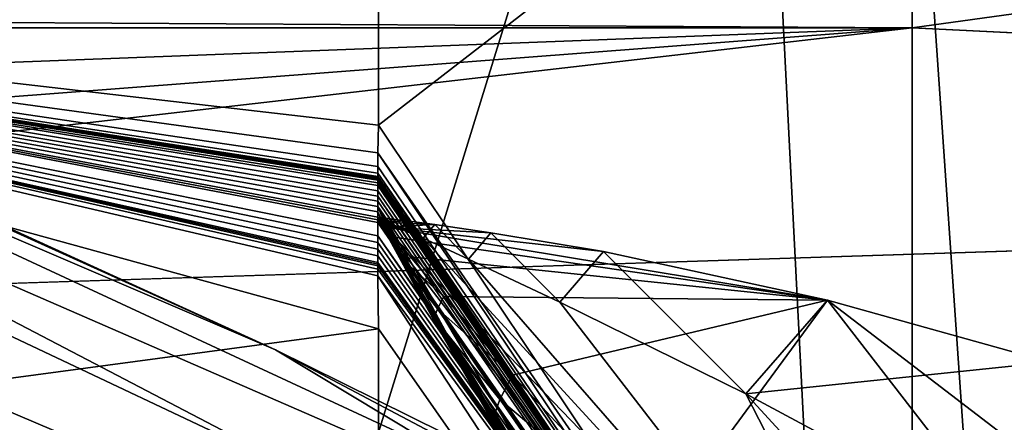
# Model space of a CAD drawing. Header units: metres. Extents: x -904 to 0, y -908 to 0.
# Tile 122 of 135: x -250.99 to -243.28, y -60.75 to -57.6. Entities that reach past the tile are written whole.
import ezdxf

# ---------------------------------------------------------------- set-up
doc = ezdxf.new("R2010")
doc.units = ezdxf.units.M

msp = doc.modelspace()

# ---------------------------------------------------------------- linework, layer by layer
at = {"layer": 'None'}
for points in [[(-309.403992, -35.91481, 661.833374), (-273.966705, -181.177963, 658.029663), (-240.875107, -152.150711, 658.789795)], [(-279.686188, -47.13221, 661.539673), (-309.403992, -35.91481, 661.833374), (-240.875107, -152.150711, 658.789795)], [(-240.875107, -152.150711, 658.789795), (-242.678009, -75.317757, 660.801697), (-279.686188, -47.13221, 661.539673)], [(-242.678009, -75.317757, 660.801697), (-251.280319, -61.069084, 661.174744), (-279.686188, -47.13221, 661.539673)], [(-258.0224, -56.306564, 706.032776), (-248.986176, -60.178795, 750.940918), (-270.733765, -50.244064, 750.846558)], [(-270.733765, -50.244064, 750.846558), (-248.986176, -60.178795, 750.940918), (-265.133575, -52.875401, 795.994263)], [(-266.150391, -51.564274, 234.471405), (-245.317902, -51.56432, 228.596802), (-263.57016, -110.645126, 244.626434)], [(-245.317902, -51.56432, 228.596802), (-242.650131, -103.940552, 237.516327), (-263.57016, -110.645126, 244.626434)], [(-248.179916, -58.419704, 2018.239624), (-248.175079, -51.564159, 2019.448486), (-258.175079, -57.264988, 2018.443237)], [(-239.308899, -51.564125, 2023.590088), (-248.179916, -58.419704, 2018.239624), (-243.977341, -64.704613, 2019.13501)], [(-239.308899, -51.564125, 2023.590088), (-248.175079, -51.564159, 2019.448486), (-248.179916, -58.419704, 2018.239624)], [(-245.317902, -51.56432, 228.596802), (-239.314407, -51.557915, 226.902679), (-242.650131, -103.940552, 237.516327)], [(-239.308945, -68.97316, 2020.520264), (-239.308899, -51.564125, 2023.590088), (-243.977341, -64.704613, 2019.13501)], [(-248.986176, -60.178795, 750.940918), (-242.390198, -63.443642, 796.162354), (-265.133575, -52.875401, 795.994263)], [(-265.133575, -52.875401, 795.994263), (-242.390198, -63.443642, 796.162354), (-261.811066, -54.986488, 841.331909)], [(-261.811066, -54.986488, 841.331909), (-238.295258, -66.105843, 841.579407), (-260.638489, -56.582916, 886.756042)], [(-242.390198, -63.443642, 796.162354), (-238.295258, -66.105843, 841.579407), (-261.811066, -54.986488, 841.331909)], [(-251.154343, -61.122116, 661.569153), (-238.33371, -66.588646, 706.081116), (-258.0224, -56.306564, 706.032776)], [(-258.0224, -56.306564, 706.032776), (-238.33371, -66.588646, 706.081116), (-248.986176, -60.178795, 750.940918)], [(-261.458008, -57.706783, 932.164246), (-260.638489, -56.582916, 886.756042), (-236.636642, -68.198532, 887.077698)], [(-260.638489, -56.582916, 886.756042), (-238.295258, -66.105843, 841.579407), (-236.636642, -68.198532, 887.077698)], [(-258.175049, -61.357101, 1992.431152), (-248.179474, -60.015133, 2008.448486), (-258.175079, -57.264988, 2018.443237)], [(-248.179474, -60.015133, 2008.448486), (-248.183884, -59.600105, 2011.009644), (-258.175079, -57.264988, 2018.443237)], [(-258.175079, -57.264988, 2018.443237), (-248.183884, -59.600105, 2011.009644), (-248.183899, -59.547951, 2011.329834)], [(-248.183899, -59.547951, 2011.329834), (-248.183899, -59.521862, 2011.489868), (-258.175079, -57.264988, 2018.443237)], [(-248.183899, -59.521862, 2011.489868), (-248.183899, -59.508816, 2011.569946), (-258.175079, -57.264988, 2018.443237)], [(-258.175079, -57.264988, 2018.443237), (-248.183899, -59.508816, 2011.569946), (-248.183899, -59.495766, 2011.649902)], [(-248.183899, -59.495766, 2011.649902), (-248.183914, -59.443569, 2011.970093), (-258.175079, -57.264988, 2018.443237)], [(-248.183914, -59.443569, 2011.970093), (-248.183929, -59.391491, 2012.290161), (-258.175079, -57.264988, 2018.443237)], [(-258.175079, -57.264988, 2018.443237), (-248.183929, -59.391491, 2012.290161), (-248.18396, -59.339428, 2012.610229)], [(-248.18396, -59.339428, 2012.610229), (-248.183914, -59.286884, 2012.93042), (-258.175079, -57.264988, 2018.443237)], [(-248.183914, -59.286884, 2012.93042), (-248.184067, -59.183411, 2013.570435), (-258.175079, -57.264988, 2018.443237)], [(-258.175079, -57.264988, 2018.443237), (-248.184067, -59.183411, 2013.570435), (-248.184052, -59.162407, 2013.698242)], [(-248.184052, -59.162407, 2013.698242), (-248.184128, -59.142071, 2013.822754), (-258.175079, -57.264988, 2018.443237)], [(-248.184128, -59.142071, 2013.822754), (-248.183868, -59.099964, 2014.076782), (-258.175079, -57.264988, 2018.443237)], [(-258.175079, -57.264988, 2018.443237), (-248.183868, -59.099964, 2014.076782), (-248.184006, -59.058659, 2014.33252)], [(-248.184006, -59.058659, 2014.33252), (-248.184021, -59.017063, 2014.587646), (-258.175079, -57.264988, 2018.443237)], [(-248.184021, -59.017063, 2014.587646), (-248.184021, -58.975471, 2014.842896), (-258.175079, -57.264988, 2018.443237)], [(-258.175079, -57.264988, 2018.443237), (-248.184021, -58.975471, 2014.842896), (-248.184036, -58.933887, 2015.098145)], [(-248.184036, -58.933887, 2015.098145), (-248.184052, -58.8923, 2015.353271), (-258.175079, -57.264988, 2018.443237)], [(-248.184052, -58.8923, 2015.353271), (-248.184052, -58.87151, 2015.480957), (-258.175079, -57.264988, 2018.443237)], [(-258.175079, -57.264988, 2018.443237), (-248.184052, -58.87151, 2015.480957), (-248.184052, -58.850716, 2015.608521)], [(-248.184052, -58.850716, 2015.608521), (-248.184052, -58.848934, 2015.619507), (-258.175079, -57.264988, 2018.443237)], [(-248.184052, -58.848934, 2015.619507), (-248.184052, -58.84726, 2015.629761), (-258.175079, -57.264988, 2018.443237)], [(-258.175079, -57.264988, 2018.443237), (-248.184052, -58.84726, 2015.629761), (-248.184067, -58.843918, 2015.650269)], [(-248.184067, -58.843918, 2015.650269), (-248.184067, -58.837231, 2015.691284), (-258.175079, -57.264988, 2018.443237)], [(-248.184067, -58.837231, 2015.691284), (-248.184067, -58.833885, 2015.711792), (-258.175079, -57.264988, 2018.443237)], [(-258.175079, -57.264988, 2018.443237), (-248.184067, -58.833885, 2015.711792), (-248.184067, -58.832214, 2015.722046)], [(-248.184067, -58.832214, 2015.722046), (-248.184067, -58.831795, 2015.724609), (-258.175079, -57.264988, 2018.443237)], [(-248.184067, -58.831795, 2015.724609), (-248.184067, -58.831379, 2015.727173), (-258.175079, -57.264988, 2018.443237)], [(-258.175079, -57.264988, 2018.443237), (-248.184067, -58.831379, 2015.727173), (-248.184067, -58.83054, 2015.7323)], [(-248.184067, -58.83054, 2015.7323), (-248.184067, -58.827198, 2015.752808), (-258.175079, -57.264988, 2018.443237)], [(-248.184067, -58.827198, 2015.752808), (-248.184067, -58.823853, 2015.773315), (-258.175079, -57.264988, 2018.443237)], [(-258.175079, -57.264988, 2018.443237), (-248.184067, -58.823853, 2015.773315), (-248.184067, -58.797104, 2015.9375)], [(-248.184067, -58.797104, 2015.9375), (-248.184082, -58.743599, 2016.265869), (-258.175079, -57.264988, 2018.443237)], [(-248.184082, -58.743599, 2016.265869), (-248.184113, -58.636597, 2016.922607), (-258.175079, -57.264988, 2018.443237)], [(-258.175079, -57.264988, 2018.443237), (-248.184113, -58.636597, 2016.922607), (-248.179916, -58.419704, 2018.239624)], [(-261.458008, -57.706783, 932.164246), (-236.880447, -69.975159, 932.550049), (-265.13623, -58.537857, 977.415955)], [(-236.880447, -69.975159, 932.550049), (-261.458008, -57.706783, 932.164246), (-236.636642, -68.198532, 887.077698)], [(-243.977341, -64.704613, 2019.13501), (-248.179916, -58.419704, 2018.239624), (-248.184113, -58.636597, 2016.922607)], [(-265.13623, -58.537857, 977.415955), (-240.725616, -70.70665, 977.855347), (-270.957214, -60.12051, 1022.408875)], [(-265.13623, -58.537857, 977.415955), (-236.880447, -69.975159, 932.550049), (-240.725616, -70.70665, 977.855347)], [(-243.977341, -64.704613, 2019.13501), (-248.184113, -58.636597, 2016.922607), (-243.971695, -64.91964, 2017.404785)], [(-243.971695, -64.91964, 2017.404785), (-248.184113, -58.636597, 2016.922607), (-248.184082, -58.743599, 2016.265869)], [(-248.184082, -58.743599, 2016.265869), (-248.184067, -58.797104, 2015.9375), (-243.971695, -64.91964, 2017.404785)], [(-248.184067, -58.797104, 2015.9375), (-243.96489, -65.085136, 2016.063354), (-243.971695, -64.91964, 2017.404785)], [(-248.184067, -58.797104, 2015.9375), (-248.184067, -58.823853, 2015.773315), (-243.96489, -65.085136, 2016.063354)], [(-248.184067, -58.823853, 2015.773315), (-248.184067, -58.827198, 2015.752808), (-243.96489, -65.085136, 2016.063354)], [(-243.96489, -65.085136, 2016.063354), (-248.184067, -58.827198, 2015.752808), (-248.184067, -58.83054, 2015.7323)], [(-248.184067, -58.83054, 2015.7323), (-248.184067, -58.831379, 2015.727173), (-243.96489, -65.085136, 2016.063354)], [(-248.184067, -58.831379, 2015.727173), (-248.184067, -58.831795, 2015.724609), (-243.96489, -65.085136, 2016.063354)], [(-243.96489, -65.085136, 2016.063354), (-248.184067, -58.831795, 2015.724609), (-248.184067, -58.832214, 2015.722046)], [(-248.184067, -58.832214, 2015.722046), (-248.184067, -58.833885, 2015.711792), (-243.96489, -65.085136, 2016.063354)], [(-248.184067, -58.833885, 2015.711792), (-248.184067, -58.837231, 2015.691284), (-243.96489, -65.085136, 2016.063354)], [(-243.96489, -65.085136, 2016.063354), (-248.184067, -58.837231, 2015.691284), (-248.184067, -58.843918, 2015.650269)], [(-248.184067, -58.843918, 2015.650269), (-248.184052, -58.84726, 2015.629761), (-243.96489, -65.085136, 2016.063354)], [(-248.184052, -58.84726, 2015.629761), (-248.184052, -58.848934, 2015.619507), (-243.96489, -65.085136, 2016.063354)], [(-243.96489, -65.085136, 2016.063354), (-248.184052, -58.848934, 2015.619507), (-248.184052, -58.850716, 2015.608521)], [(-248.184052, -58.850716, 2015.608521), (-248.184052, -58.87151, 2015.480957), (-243.96489, -65.085136, 2016.063354)], [(-248.184052, -58.87151, 2015.480957), (-248.184052, -58.8923, 2015.353271), (-243.96489, -65.085136, 2016.063354)], [(-243.96489, -65.085136, 2016.063354), (-248.184052, -58.8923, 2015.353271), (-248.184036, -58.933887, 2015.098145)], [(-248.184036, -58.933887, 2015.098145), (-248.184021, -58.975471, 2014.842896), (-243.96489, -65.085136, 2016.063354)], [(-248.184021, -58.975471, 2014.842896), (-243.962006, -65.169365, 2015.389648), (-243.96489, -65.085136, 2016.063354)], [(-248.184021, -58.975471, 2014.842896), (-248.184021, -59.017063, 2014.587646), (-243.962006, -65.169365, 2015.389648)], [(-248.184021, -59.017063, 2014.587646), (-248.184006, -59.058659, 2014.33252), (-243.962006, -65.169365, 2015.389648)], [(-248.183868, -59.099964, 2014.076782), (-248.184128, -59.142071, 2013.822754), (-248.129868, -59.22467, 2013.95874)], [(-243.962006, -65.169365, 2015.389648), (-248.184006, -59.058659, 2014.33252), (-246.259506, -62.303337, 2014.428589)], [(-248.184006, -59.058659, 2014.33252), (-247.271454, -60.742268, 2014.178589), (-246.259506, -62.303337, 2014.428589)], [(-247.271454, -60.742268, 2014.178589), (-248.184006, -59.058659, 2014.33252), (-247.740433, -59.939484, 2014.056763)], [(-248.184006, -59.058659, 2014.33252), (-247.965195, -59.532135, 2014.00061), (-247.740433, -59.939484, 2014.056763)], [(-247.965195, -59.532135, 2014.00061), (-248.184006, -59.058659, 2014.33252), (-248.075363, -59.327312, 2013.9729)], [(-248.184006, -59.058659, 2014.33252), (-248.183868, -59.099964, 2014.076782), (-248.075363, -59.327312, 2013.9729)], [(-248.075363, -59.327312, 2013.9729), (-248.183868, -59.099964, 2014.076782), (-248.102661, -59.276009, 2013.96582)], [(-248.183868, -59.099964, 2014.076782), (-248.129868, -59.22467, 2013.95874), (-248.102661, -59.276009, 2013.96582)], [(-248.183868, -59.099964, 2014.076782), (-248.129868, -59.22467, 2013.95874), (-248.129868, -59.22467, 2013.95874)], [(-248.129868, -59.22467, 2013.95874), (-248.129868, -59.22467, 2013.95874), (-248.183868, -59.099964, 2014.076782)], [(-248.129868, -59.22467, 2013.95874), (-248.129868, -59.22467, 2013.95874), (-248.183868, -59.099964, 2014.076782)], [(-248.183868, -59.099964, 2014.076782), (-248.129868, -59.22467, 2013.95874), (-248.129868, -59.22467, 2013.95874)], [(-248.129868, -59.22467, 2013.95874), (-248.129868, -59.22467, 2013.95874), (-248.183868, -59.099964, 2014.076782)], [(-248.184128, -59.142071, 2013.822754), (-248.076874, -59.344975, 2013.864014), (-248.129868, -59.22467, 2013.95874)], [(-248.124329, -59.14888, 2013.795654), (-248.151428, -59.181507, 2013.835815), (-248.184128, -59.142071, 2013.822754)], [(-248.151428, -59.181507, 2013.835815), (-248.155212, -59.188469, 2013.831299), (-248.184128, -59.142071, 2013.822754)], [(-248.184128, -59.142071, 2013.822754), (-248.155212, -59.188469, 2013.831299), (-248.15715, -59.192818, 2013.827026)], [(-248.103806, -59.29443, 2013.852417), (-248.076874, -59.344975, 2013.864014), (-248.184128, -59.142071, 2013.822754)], [(-248.184128, -59.142071, 2013.822754), (-248.184052, -59.162407, 2013.698242), (-248.124329, -59.14888, 2013.795654)], [(-248.130646, -59.243839, 2013.84082), (-248.103806, -59.29443, 2013.852417), (-248.184128, -59.142071, 2013.822754)], [(-248.15715, -59.192818, 2013.827026), (-248.157364, -59.193199, 2013.829102), (-248.184128, -59.142071, 2013.822754)], [(-248.157364, -59.193199, 2013.829102), (-248.130646, -59.243839, 2013.84082), (-248.184128, -59.142071, 2013.822754)], [(-248.184052, -59.162407, 2013.698242), (-248.184067, -59.183411, 2013.570435), (-243.958527, -65.264938, 2014.639282)], [(-248.184067, -59.183411, 2013.570435), (-243.958832, -65.300468, 2014.339355), (-243.958527, -65.264938, 2014.639282)], [(-248.184067, -59.183411, 2013.570435), (-248.183914, -59.286884, 2012.93042), (-243.958832, -65.300468, 2014.339355)], [(-248.184052, -59.162407, 2013.698242), (-248.137238, -59.167042, 2013.792114), (-248.124329, -59.14888, 2013.795654)], [(-243.958527, -65.264938, 2014.639282), (-243.976318, -65.235435, 2014.887695), (-248.184052, -59.162407, 2013.698242)], [(-243.976318, -65.235435, 2014.887695), (-243.991211, -65.185486, 2015.169189), (-248.184052, -59.162407, 2013.698242)], [(-248.184052, -59.162407, 2013.698242), (-243.991211, -65.185486, 2015.169189), (-243.88147, -64.753784, 2016.220459)], [(-243.515701, -64.00872, 2017.009888), (-247.829453, -59.306103, 2014.023315), (-248.184052, -59.162407, 2013.698242)], [(-247.829453, -59.306103, 2014.023315), (-248.005569, -59.226265, 2013.891724), (-248.184052, -59.162407, 2013.698242)], [(-248.184052, -59.162407, 2013.698242), (-248.005569, -59.226265, 2013.891724), (-248.093399, -59.186718, 2013.825439)], [(-248.137238, -59.167042, 2013.792114), (-248.184052, -59.162407, 2013.698242), (-248.093399, -59.186718, 2013.825439)], [(-248.184052, -59.162407, 2013.698242), (-243.88147, -64.753784, 2016.220459), (-243.515701, -64.00872, 2017.009888)], [(-248.157364, -59.193199, 2013.829102), (-248.15715, -59.192818, 2013.827026), (-248.130569, -59.243317, 2013.841064)], [(-248.130646, -59.243839, 2013.84082), (-248.157364, -59.193199, 2013.829102), (-248.130569, -59.243317, 2013.841064)], [(-248.155212, -59.188469, 2013.831299), (-248.126724, -59.233437, 2013.855347), (-248.15715, -59.192818, 2013.827026)], [(-248.15715, -59.192818, 2013.827026), (-248.126724, -59.233437, 2013.855347), (-248.13028, -59.242146, 2013.843018)], [(-248.130569, -59.243317, 2013.841064), (-248.15715, -59.192818, 2013.827026), (-248.13028, -59.242146, 2013.843018)], [(-248.155212, -59.188469, 2013.831299), (-248.151428, -59.181507, 2013.835815), (-248.119736, -59.220203, 2013.866089)], [(-248.126724, -59.233437, 2013.855347), (-248.155212, -59.188469, 2013.831299), (-248.119736, -59.220203, 2013.866089)], [(-248.06929, -59.15572, 2013.814209), (-248.151428, -59.181507, 2013.835815), (-248.124329, -59.14888, 2013.795654)], [(-248.151428, -59.181507, 2013.835815), (-248.06929, -59.15572, 2013.814209), (-247.959213, -59.169727, 2013.850952)], [(-248.151428, -59.181507, 2013.835815), (-247.959213, -59.169727, 2013.850952), (-247.739044, -59.199043, 2013.924194)], [(-248.119736, -59.220203, 2013.866089), (-248.151428, -59.181507, 2013.835815), (-247.739044, -59.199043, 2013.924194)], [(-248.124329, -59.14888, 2013.795654), (-248.137238, -59.167042, 2013.792114), (-248.093399, -59.186718, 2013.825439)], [(-248.093399, -59.186718, 2013.825439), (-248.06929, -59.15572, 2013.814209), (-248.124329, -59.14888, 2013.795654)], [(-247.739044, -59.199043, 2013.924194), (-247.298721, -59.262875, 2014.06897), (-248.119736, -59.220203, 2013.866089)], [(-248.005569, -59.226265, 2013.891724), (-248.06929, -59.15572, 2013.814209), (-248.093399, -59.186718, 2013.825439)], [(-248.06929, -59.15572, 2013.814209), (-248.005569, -59.226265, 2013.891724), (-247.959213, -59.169727, 2013.850952)], [(-247.959213, -59.169727, 2013.850952), (-248.005569, -59.226265, 2013.891724), (-247.829453, -59.306103, 2014.023315)], [(-247.739044, -59.199043, 2013.924194), (-247.959213, -59.169727, 2013.850952), (-247.829453, -59.306103, 2014.023315)], [(-247.829453, -59.306103, 2014.023315), (-247.475281, -59.468761, 2014.282349), (-247.739044, -59.199043, 2013.924194)], [(-247.475281, -59.468761, 2014.282349), (-247.298721, -59.262875, 2014.06897), (-247.739044, -59.199043, 2013.924194)], [(-248.183914, -59.286884, 2012.93042), (-248.18396, -59.339428, 2012.610229), (-243.956192, -65.387344, 2013.666016)], [(-248.183914, -59.286884, 2012.93042), (-243.956192, -65.387344, 2013.666016), (-243.958832, -65.300468, 2014.339355)], [(-248.130569, -59.243317, 2013.841064), (-248.103729, -59.293331, 2013.854858), (-248.130646, -59.243839, 2013.84082)], [(-248.103729, -59.293331, 2013.854858), (-248.103806, -59.29443, 2013.852417), (-248.130646, -59.243839, 2013.84082)], [(-248.13028, -59.242146, 2013.843018), (-248.103287, -59.291431, 2013.859131), (-248.130569, -59.243317, 2013.841064)], [(-248.103287, -59.291431, 2013.859131), (-248.103729, -59.293331, 2013.854858), (-248.130569, -59.243317, 2013.841064)], [(-248.126724, -59.233437, 2013.855347), (-248.069458, -59.323284, 2013.903442), (-248.13028, -59.242146, 2013.843018)], [(-248.13028, -59.242146, 2013.843018), (-248.069458, -59.323284, 2013.903442), (-248.103287, -59.291431, 2013.859131)], [(-248.129868, -59.22467, 2013.95874), (-248.076874, -59.344975, 2013.864014), (-247.968124, -59.546665, 2013.9104)], [(-248.102661, -59.276009, 2013.96582), (-248.129868, -59.22467, 2013.95874), (-248.102661, -59.276009, 2013.96582)], [(-248.129868, -59.22467, 2013.95874), (-248.129868, -59.22467, 2013.95874), (-248.102661, -59.276009, 2013.96582)], [(-248.102661, -59.276009, 2013.96582), (-248.129868, -59.22467, 2013.95874), (-248.102661, -59.276009, 2013.96582)], [(-248.129868, -59.22467, 2013.95874), (-248.129868, -59.22467, 2013.95874), (-248.102661, -59.276009, 2013.96582)], [(-248.129868, -59.22467, 2013.95874), (-248.075348, -59.327297, 2013.9729), (-248.129868, -59.22467, 2013.95874)], [(-248.075348, -59.327297, 2013.9729), (-248.075363, -59.327297, 2013.9729), (-248.129868, -59.22467, 2013.95874)], [(-248.129868, -59.22467, 2013.95874), (-248.075363, -59.327297, 2013.9729), (-248.102661, -59.276009, 2013.96582)], [(-248.075348, -59.327297, 2013.9729), (-248.129868, -59.22467, 2013.95874), (-247.968124, -59.546665, 2013.9104)], [(-248.129868, -59.22467, 2013.95874), (-248.102661, -59.276009, 2013.96582), (-248.129868, -59.22467, 2013.95874)], [(-248.102661, -59.276009, 2013.96582), (-248.102661, -59.276009, 2013.96582), (-248.129868, -59.22467, 2013.95874)], [(-248.102661, -59.276009, 2013.96582), (-248.129868, -59.22467, 2013.95874), (-248.129868, -59.22467, 2013.95874)], [(-248.119736, -59.220203, 2013.866089), (-248.056091, -59.297577, 2013.92627), (-248.126724, -59.233437, 2013.855347)], [(-248.056091, -59.297577, 2013.92627), (-248.069458, -59.323284, 2013.903442), (-248.126724, -59.233437, 2013.855347)], [(-248.056091, -59.297577, 2013.92627), (-248.119736, -59.220203, 2013.866089), (-244.663727, -59.789856, 2014.891479)], [(-244.663727, -59.789856, 2014.891479), (-248.119736, -59.220203, 2013.866089), (-246.418594, -59.411221, 2014.352051)], [(-248.119736, -59.220203, 2013.866089), (-247.298721, -59.262875, 2014.06897), (-246.418594, -59.411221, 2014.352051)], [(-248.075363, -59.327297, 2013.9729), (-248.075363, -59.327293, 2013.9729), (-248.102661, -59.276009, 2013.96582)], [(-248.102661, -59.276009, 2013.96582), (-248.075363, -59.327293, 2013.9729), (-248.102661, -59.276009, 2013.96582)], [(-248.075363, -59.327293, 2013.9729), (-248.075363, -59.327293, 2013.9729), (-248.102661, -59.276009, 2013.96582)], [(-248.075363, -59.327297, 2013.9729), (-248.102661, -59.276009, 2013.96582), (-248.075363, -59.327297, 2013.9729)], [(-248.102661, -59.276009, 2013.96582), (-248.102661, -59.276009, 2013.96582), (-248.075363, -59.327297, 2013.9729)], [(-248.075363, -59.327297, 2013.9729), (-248.075363, -59.327301, 2013.9729), (-248.102661, -59.276009, 2013.96582)], [(-248.075363, -59.327301, 2013.9729), (-248.075363, -59.327301, 2013.9729), (-248.102661, -59.276009, 2013.96582)], [(-248.102661, -59.276009, 2013.96582), (-248.075363, -59.327301, 2013.9729), (-248.075363, -59.327312, 2013.9729)], [(-248.102661, -59.276009, 2013.96582), (-248.075363, -59.327293, 2013.9729), (-248.075363, -59.327297, 2013.9729)], [(-248.102661, -59.276009, 2013.96582), (-248.075363, -59.327297, 2013.9729), (-248.102661, -59.276009, 2013.96582)], [(-247.298721, -59.262875, 2014.06897), (-247.475281, -59.468761, 2014.282349), (-246.759628, -59.805805, 2014.783691)], [(-246.418594, -59.411221, 2014.352051), (-247.298721, -59.262875, 2014.06897), (-246.759628, -59.805805, 2014.783691)], [(-248.18396, -59.339428, 2012.610229), (-248.183929, -59.391491, 2012.290161), (-243.956192, -65.387344, 2013.666016)], [(-248.103729, -59.293331, 2013.854858), (-248.076767, -59.3433, 2013.868774), (-248.103806, -59.29443, 2013.852417)], [(-248.076767, -59.3433, 2013.868774), (-248.076874, -59.344975, 2013.864014), (-248.103806, -59.29443, 2013.852417)], [(-248.103287, -59.291431, 2013.859131), (-248.076202, -59.340672, 2013.875122), (-248.103729, -59.293331, 2013.854858)], [(-248.076202, -59.340672, 2013.875122), (-248.076767, -59.3433, 2013.868774), (-248.103729, -59.293331, 2013.854858)], [(-248.069458, -59.323284, 2013.903442), (-248.076202, -59.340672, 2013.875122), (-248.103287, -59.291431, 2013.859131)], [(-248.076874, -59.344975, 2013.864014), (-248.076767, -59.3433, 2013.868774), (-247.968124, -59.546665, 2013.9104)], [(-248.076767, -59.3433, 2013.868774), (-248.076202, -59.340672, 2013.875122), (-247.966858, -59.537197, 2013.939087)], [(-247.968124, -59.546665, 2013.9104), (-248.076767, -59.3433, 2013.868774), (-247.966858, -59.537197, 2013.939087)], [(-248.076202, -59.340672, 2013.875122), (-248.069458, -59.323284, 2013.903442), (-247.953781, -59.502644, 2013.998901)], [(-247.966858, -59.537197, 2013.939087), (-248.076202, -59.340672, 2013.875122), (-247.953781, -59.502644, 2013.998901)], [(-248.075363, -59.327293, 2013.9729), (-248.075363, -59.327293, 2013.9729), (-248.020432, -59.429718, 2013.987183)], [(-248.075363, -59.327293, 2013.9729), (-248.075363, -59.327297, 2013.9729), (-248.020432, -59.429718, 2013.987183)], [(-248.075363, -59.327293, 2013.9729), (-248.020432, -59.429718, 2013.987183), (-248.075363, -59.327297, 2013.9729)], [(-248.075363, -59.327301, 2013.9729), (-248.075363, -59.327297, 2013.9729), (-248.020447, -59.429718, 2013.987183)], [(-248.020447, -59.429718, 2013.987183), (-248.075363, -59.327297, 2013.9729), (-248.020447, -59.429718, 2013.987183)], [(-248.075363, -59.327297, 2013.9729), (-248.020447, -59.429718, 2013.987183), (-248.020447, -59.429718, 2013.987183)], [(-248.020432, -59.429718, 2013.987183), (-248.020447, -59.429718, 2013.987183), (-248.075363, -59.327297, 2013.9729)], [(-248.075363, -59.327297, 2013.9729), (-248.075348, -59.327297, 2013.9729), (-248.020432, -59.429718, 2013.987183)], [(-248.020447, -59.429718, 2013.987183), (-248.020447, -59.429718, 2013.987183), (-248.075363, -59.327297, 2013.9729)], [(-248.020447, -59.429718, 2013.987183), (-248.075363, -59.327297, 2013.9729), (-248.075363, -59.327297, 2013.9729)], [(-248.075363, -59.327312, 2013.9729), (-248.075363, -59.327301, 2013.9729), (-248.020447, -59.429726, 2013.987183)], [(-248.020447, -59.429726, 2013.987183), (-248.075363, -59.327301, 2013.9729), (-248.020447, -59.429722, 2013.987183)], [(-248.075363, -59.327301, 2013.9729), (-248.075363, -59.327301, 2013.9729), (-248.020447, -59.429722, 2013.987183)], [(-248.020447, -59.429722, 2013.987183), (-248.075363, -59.327301, 2013.9729), (-248.020447, -59.429718, 2013.987183)], [(-247.965164, -59.532017, 2014.001099), (-248.075363, -59.327312, 2013.9729), (-247.965134, -59.531948, 2014.001343)], [(-247.965134, -59.531948, 2014.001343), (-248.075363, -59.327312, 2013.9729), (-248.020447, -59.429726, 2013.987183)], [(-248.075363, -59.327312, 2013.9729), (-247.965164, -59.532017, 2014.001099), (-247.965195, -59.532135, 2014.00061)], [(-247.965118, -59.531937, 2014.001343), (-248.075348, -59.327297, 2013.9729), (-247.965118, -59.531994, 2014.000977)], [(-247.965118, -59.531994, 2014.000977), (-248.075348, -59.327297, 2013.9729), (-246.779892, -61.542332, 2014.20166)], [(-248.075348, -59.327297, 2013.9729), (-247.27301, -60.754234, 2014.086182), (-246.779892, -61.542332, 2014.20166)], [(-248.075348, -59.327297, 2013.9729), (-247.965118, -59.531937, 2014.001343), (-248.020432, -59.429718, 2013.987183)], [(-247.27301, -60.754234, 2014.086182), (-248.075348, -59.327297, 2013.9729), (-247.968124, -59.546665, 2013.9104)], [(-248.069458, -59.323284, 2013.903442), (-248.056091, -59.297577, 2013.92627), (-247.927795, -59.452259, 2014.045776)], [(-247.953781, -59.502644, 2013.998901), (-248.069458, -59.323284, 2013.903442), (-247.927795, -59.452259, 2014.045776)], [(-247.927795, -59.452259, 2014.045776), (-248.056091, -59.297577, 2013.92627), (-244.663727, -59.789856, 2014.891479)], [(-247.475281, -59.468761, 2014.282349), (-247.829453, -59.306103, 2014.023315), (-243.515701, -64.00872, 2017.009888)], [(-243.956192, -65.387344, 2013.666016), (-248.183929, -59.391491, 2012.290161), (-248.183914, -59.443569, 2011.970093)], [(-248.020447, -59.429718, 2013.987183), (-248.020447, -59.429718, 2013.987183), (-247.992828, -59.480854, 2013.994263)], [(-248.020447, -59.429718, 2013.987183), (-248.020447, -59.429718, 2013.987183), (-247.992828, -59.480854, 2013.994263)], [(-247.992828, -59.480854, 2013.994263), (-248.020447, -59.429718, 2013.987183), (-247.965118, -59.531933, 2014.001465)], [(-248.020447, -59.429718, 2013.987183), (-247.965118, -59.531933, 2014.001343), (-247.965118, -59.531933, 2014.001465)], [(-247.965118, -59.531933, 2014.001343), (-248.020447, -59.429718, 2013.987183), (-248.020432, -59.429718, 2013.987183)], [(-247.992828, -59.480854, 2013.994263), (-247.992828, -59.480854, 2013.994263), (-248.020447, -59.429718, 2013.987183)], [(-247.992828, -59.480854, 2013.994263), (-248.020447, -59.429722, 2013.987183), (-248.020447, -59.429718, 2013.987183)], [(-248.020447, -59.429718, 2013.987183), (-247.992828, -59.480854, 2013.994263), (-248.020447, -59.429718, 2013.987183)], [(-247.992828, -59.480854, 2013.994263), (-247.992828, -59.480854, 2013.994263), (-248.020447, -59.429722, 2013.987183)], [(-247.992828, -59.480854, 2013.994263), (-248.020447, -59.429726, 2013.987183), (-248.020447, -59.429722, 2013.987183)], [(-247.965134, -59.531944, 2014.001465), (-247.965134, -59.531948, 2014.001343), (-248.020447, -59.429726, 2013.987183)], [(-247.965134, -59.531944, 2014.001465), (-248.020447, -59.429726, 2013.987183), (-247.965118, -59.53194, 2014.001465)], [(-248.020447, -59.429726, 2013.987183), (-247.992828, -59.480854, 2013.994263), (-247.965118, -59.53194, 2014.001465)], [(-247.965118, -59.531937, 2014.001343), (-247.965118, -59.531933, 2014.001343), (-248.020432, -59.429718, 2013.987183)], [(-246.418594, -59.411221, 2014.352051), (-246.759628, -59.805805, 2014.783691), (-245.302017, -60.525383, 2015.717651)], [(-244.663727, -59.789856, 2014.891479), (-246.418594, -59.411221, 2014.352051), (-244.663742, -59.789871, 2014.891479)], [(-244.663742, -59.789871, 2014.891479), (-246.418594, -59.411221, 2014.352051), (-244.663773, -59.78989, 2014.891357)], [(-246.418594, -59.411221, 2014.352051), (-245.302017, -60.525383, 2015.717651), (-244.663773, -59.78989, 2014.891357)], [(-248.183914, -59.443569, 2011.970093), (-248.183899, -59.495766, 2011.649902), (-243.956192, -65.387344, 2013.666016)], [(-248.183899, -59.495766, 2011.649902), (-248.183899, -59.508816, 2011.569946), (-243.956192, -65.387344, 2013.666016)], [(-243.956192, -65.387344, 2013.666016), (-248.183899, -59.508816, 2011.569946), (-248.183899, -59.521862, 2011.489868)], [(-247.965118, -59.531937, 2014.001465), (-247.965118, -59.531937, 2014.001465), (-247.992828, -59.480854, 2013.994263)], [(-247.965118, -59.531937, 2014.001465), (-247.992828, -59.480854, 2013.994263), (-247.992828, -59.480854, 2013.994263)], [(-247.965118, -59.531933, 2014.001465), (-247.965118, -59.531937, 2014.001465), (-247.992828, -59.480854, 2013.994263)], [(-247.965118, -59.531937, 2014.001465), (-247.992828, -59.480854, 2013.994263), (-247.992828, -59.480854, 2013.994263)], [(-247.965118, -59.53194, 2014.001465), (-247.992828, -59.480854, 2013.994263), (-247.965118, -59.531937, 2014.001465)], [(-247.992828, -59.480854, 2013.994263), (-247.965118, -59.531937, 2014.001465), (-247.965118, -59.531937, 2014.001465)], [(-247.965118, -59.531937, 2014.001465), (-247.992828, -59.480854, 2013.994263), (-247.965118, -59.531937, 2014.001465)], [(-247.966858, -59.537197, 2013.939087), (-247.953781, -59.502644, 2013.998901), (-247.717865, -59.859982, 2014.187256)], [(-247.667191, -59.761322, 2014.281128), (-247.953781, -59.502644, 2013.998901), (-247.927795, -59.452259, 2014.045776)], [(-247.717865, -59.859982, 2014.187256), (-247.953781, -59.502644, 2013.998901), (-247.667191, -59.761322, 2014.281128)], [(-244.663727, -59.789856, 2014.891479), (-247.667191, -59.761322, 2014.281128), (-247.927795, -59.452259, 2014.045776)], [(-246.759628, -59.805805, 2014.783691), (-247.475281, -59.468761, 2014.282349), (-243.515701, -64.00872, 2017.009888)], [(-248.183899, -59.521862, 2011.489868), (-248.183899, -59.547951, 2011.329834), (-243.956192, -65.387344, 2013.666016)], [(-248.183899, -59.547951, 2011.329834), (-248.183884, -59.600105, 2011.009644), (-243.956192, -65.387344, 2013.666016)], [(-247.743317, -59.92812, 2014.065674), (-247.968124, -59.546665, 2013.9104), (-247.966858, -59.537197, 2013.939087)], [(-247.745743, -59.947689, 2014.002808), (-247.968124, -59.546665, 2013.9104), (-247.743317, -59.92812, 2014.065674)], [(-247.273041, -60.75428, 2014.08606), (-247.273041, -60.754265, 2014.086182), (-247.968124, -59.546665, 2013.9104)], [(-247.273041, -60.754265, 2014.086182), (-247.27301, -60.754234, 2014.086182), (-247.968124, -59.546665, 2013.9104)], [(-247.273041, -60.75428, 2014.08606), (-247.968124, -59.546665, 2013.9104), (-247.273071, -60.754311, 2014.08606)], [(-247.968124, -59.546665, 2013.9104), (-247.745743, -59.947689, 2014.002808), (-247.273071, -60.754311, 2014.08606)], [(-247.743317, -59.92812, 2014.065674), (-247.966858, -59.537197, 2013.939087), (-247.717865, -59.859982, 2014.187256)], [(-247.965164, -59.532017, 2014.001099), (-247.853333, -59.735813, 2014.029907), (-247.965195, -59.532135, 2014.00061)], [(-247.740433, -59.939484, 2014.056763), (-247.965195, -59.532135, 2014.00061), (-247.73999, -59.938862, 2014.058716)], [(-247.965195, -59.532135, 2014.00061), (-247.853333, -59.735813, 2014.029907), (-247.73999, -59.938862, 2014.058716)], [(-247.909409, -59.633957, 2014.015747), (-247.965164, -59.532017, 2014.001099), (-247.965134, -59.531948, 2014.001343)], [(-247.853333, -59.735813, 2014.029907), (-247.965164, -59.532017, 2014.001099), (-247.909409, -59.633957, 2014.015747)], [(-247.909409, -59.633949, 2014.015747), (-247.965134, -59.531944, 2014.001465), (-247.965118, -59.53194, 2014.001465)], [(-247.909409, -59.633949, 2014.015747), (-247.909409, -59.633953, 2014.015747), (-247.965134, -59.531944, 2014.001465)], [(-247.909409, -59.633953, 2014.015747), (-247.965134, -59.531948, 2014.001343), (-247.965134, -59.531944, 2014.001465)], [(-247.909409, -59.633957, 2014.015747), (-247.965134, -59.531948, 2014.001343), (-247.909409, -59.633953, 2014.015747)], [(-247.965118, -59.531933, 2014.001465), (-247.965118, -59.531933, 2014.001343), (-247.853271, -59.735748, 2014.029907)], [(-247.965118, -59.531933, 2014.001343), (-247.965118, -59.531937, 2014.001343), (-247.853271, -59.735748, 2014.029907)], [(-247.965118, -59.531937, 2014.001465), (-247.965118, -59.531933, 2014.001465), (-247.853271, -59.735748, 2014.029907)], [(-247.853271, -59.735748, 2014.029907), (-247.965118, -59.531937, 2014.001343), (-247.965118, -59.531994, 2014.000977)], [(-247.909409, -59.633945, 2014.015747), (-247.965118, -59.531937, 2014.001465), (-247.853271, -59.735744, 2014.030029)], [(-247.853271, -59.735744, 2014.030029), (-247.965118, -59.531937, 2014.001465), (-247.853271, -59.735748, 2014.029907)], [(-247.965118, -59.531937, 2014.001465), (-247.965118, -59.531937, 2014.001465), (-247.909409, -59.633945, 2014.015747)], [(-247.965118, -59.531937, 2014.001465), (-247.965118, -59.531937, 2014.001465), (-247.909409, -59.633945, 2014.015747)], [(-247.909409, -59.633945, 2014.015747), (-247.965118, -59.531937, 2014.001465), (-247.965118, -59.531937, 2014.001465)], [(-247.909409, -59.633945, 2014.015747), (-247.909409, -59.633945, 2014.015747), (-247.965118, -59.531937, 2014.001465)], [(-247.909409, -59.633945, 2014.015747), (-247.965118, -59.53194, 2014.001465), (-247.965118, -59.531937, 2014.001465)], [(-247.909409, -59.633945, 2014.015747), (-247.909409, -59.633949, 2014.015747), (-247.965118, -59.53194, 2014.001465)], [(-246.779892, -61.542332, 2014.20166), (-246.260147, -62.313118, 2014.324097), (-247.965118, -59.531994, 2014.000977)], [(-246.260147, -62.313118, 2014.324097), (-247.739822, -59.938778, 2014.058228), (-247.965118, -59.531994, 2014.000977)], [(-247.965118, -59.531994, 2014.000977), (-247.739822, -59.938778, 2014.058228), (-247.853271, -59.735748, 2014.029907)], [(-243.956192, -65.387344, 2013.666016), (-248.183884, -59.600105, 2011.009644), (-243.949951, -66.061386, 2008.448975)], [(-248.183884, -59.600105, 2011.009644), (-248.179474, -60.015133, 2008.448486), (-243.949951, -66.061386, 2008.448975)], [(-247.909409, -59.633949, 2014.015747), (-247.909409, -59.633945, 2014.015747), (-247.853287, -59.735748, 2014.030151)], [(-247.853287, -59.735748, 2014.030151), (-247.909409, -59.633945, 2014.015747), (-247.853287, -59.735744, 2014.030029)], [(-247.909409, -59.633945, 2014.015747), (-247.909409, -59.633945, 2014.015747), (-247.853287, -59.735744, 2014.030029)], [(-247.853287, -59.735744, 2014.030029), (-247.909409, -59.633945, 2014.015747), (-247.853271, -59.735744, 2014.030029)], [(-247.909409, -59.633953, 2014.015747), (-247.909409, -59.633949, 2014.015747), (-247.853287, -59.735748, 2014.030151)], [(-247.853287, -59.735748, 2014.030151), (-247.909409, -59.633949, 2014.015747), (-247.853287, -59.735748, 2014.030151)], [(-247.909409, -59.633957, 2014.015747), (-247.909409, -59.633953, 2014.015747), (-247.853287, -59.735752, 2014.030151)], [(-247.853287, -59.735752, 2014.030151), (-247.909409, -59.633953, 2014.015747), (-247.853287, -59.735748, 2014.030151)], [(-247.853317, -59.735779, 2014.030029), (-247.853333, -59.735813, 2014.029907), (-247.909409, -59.633957, 2014.015747)], [(-247.853317, -59.735779, 2014.030029), (-247.909409, -59.633957, 2014.015747), (-247.853287, -59.735756, 2014.030151)], [(-247.853287, -59.735756, 2014.030151), (-247.909409, -59.633957, 2014.015747), (-247.853287, -59.735752, 2014.030151)], [(-247.796799, -59.837364, 2014.044556), (-247.853333, -59.735813, 2014.029907), (-247.853317, -59.735779, 2014.030029)], [(-247.73999, -59.938862, 2014.058716), (-247.853333, -59.735813, 2014.029907), (-247.796814, -59.837399, 2014.044434)], [(-247.853333, -59.735813, 2014.029907), (-247.796799, -59.837364, 2014.044556), (-247.796814, -59.837399, 2014.044434)], [(-247.796768, -59.837341, 2014.044556), (-247.853317, -59.735779, 2014.030029), (-247.853287, -59.735756, 2014.030151)], [(-247.796768, -59.837341, 2014.044556), (-247.796799, -59.837364, 2014.044556), (-247.853317, -59.735779, 2014.030029)], [(-247.853287, -59.735748, 2014.030151), (-247.853287, -59.735744, 2014.030029), (-247.796768, -59.837341, 2014.044556)], [(-247.853287, -59.735744, 2014.030029), (-247.853271, -59.735744, 2014.030029), (-247.796768, -59.837341, 2014.044556)], [(-247.853287, -59.735752, 2014.030151), (-247.853287, -59.735748, 2014.030151), (-247.796768, -59.837341, 2014.044556)], [(-247.796768, -59.837341, 2014.044556), (-247.853287, -59.735748, 2014.030151), (-247.853287, -59.735748, 2014.030151)], [(-247.853287, -59.735756, 2014.030151), (-247.853287, -59.735752, 2014.030151), (-247.796768, -59.837341, 2014.044556)], [(-247.853271, -59.735748, 2014.029907), (-247.739822, -59.938721, 2014.058716), (-247.853271, -59.735744, 2014.030029)], [(-247.739822, -59.938721, 2014.058716), (-247.739838, -59.938713, 2014.058838), (-247.853271, -59.735744, 2014.030029)], [(-247.853271, -59.735744, 2014.030029), (-247.739838, -59.938713, 2014.058838), (-247.796768, -59.837341, 2014.044556)], [(-247.739822, -59.938778, 2014.058228), (-247.739822, -59.938721, 2014.058716), (-247.853271, -59.735748, 2014.029907)], [(-247.717865, -59.859982, 2014.187256), (-247.667191, -59.761322, 2014.281128), (-247.130219, -60.377949, 2014.736938)], [(-247.130219, -60.377949, 2014.736938), (-247.667191, -59.761322, 2014.281128), (-244.663727, -59.789856, 2014.891479)], [(-245.995422, -61.60281, 2015.587891), (-247.130219, -60.377949, 2014.736938), (-244.663727, -59.789856, 2014.891479)], [(-246.759628, -59.805805, 2014.783691), (-243.515701, -64.00872, 2017.009888), (-245.302017, -60.525383, 2015.717651)], [(-245.995422, -61.60281, 2015.587891), (-244.663727, -59.789856, 2014.891479), (-242.559174, -62.50666, 2017.408447)], [(-244.663773, -59.78989, 2014.891357), (-245.302017, -60.525383, 2015.717651), (-242.922729, -60.276382, 2015.392822)], [(-244.663742, -59.789871, 2014.891479), (-244.663773, -59.78989, 2014.891357), (-242.922729, -60.276382, 2015.392822)], [(-242.922714, -60.276363, 2015.392822), (-244.663727, -59.789856, 2014.891479), (-244.663742, -59.789871, 2014.891479)], [(-242.922714, -60.276363, 2015.392822), (-244.663742, -59.789871, 2014.891479), (-242.922729, -60.276382, 2015.392822)], [(-242.922684, -60.276348, 2015.392822), (-244.663727, -59.789856, 2014.891479), (-242.922714, -60.276363, 2015.392822)], [(-244.663727, -59.789856, 2014.891479), (-242.040283, -61.800407, 2017.140625), (-242.559174, -62.50666, 2017.408447)], [(-244.663727, -59.789856, 2014.891479), (-242.922684, -60.276348, 2015.392822), (-242.040283, -61.800407, 2017.140625)], [(-247.796799, -59.837364, 2014.044556), (-247.739883, -59.938736, 2014.05896), (-247.796814, -59.837399, 2014.044434)], [(-247.739883, -59.938736, 2014.05896), (-247.739914, -59.93877, 2014.05896), (-247.796814, -59.837399, 2014.044434)], [(-247.796814, -59.837399, 2014.044434), (-247.739914, -59.93877, 2014.05896), (-247.739944, -59.938812, 2014.058838)], [(-247.796814, -59.837399, 2014.044434), (-247.739944, -59.938812, 2014.058838), (-247.73999, -59.938862, 2014.058716)], [(-247.796768, -59.837341, 2014.044556), (-247.739853, -59.938717, 2014.05896), (-247.796799, -59.837364, 2014.044556)], [(-247.739853, -59.938717, 2014.05896), (-247.739883, -59.938736, 2014.05896), (-247.796799, -59.837364, 2014.044556)], [(-247.739838, -59.938713, 2014.058838), (-247.739853, -59.938717, 2014.05896), (-247.796768, -59.837341, 2014.044556)], [(-247.743317, -59.92812, 2014.065674), (-247.717865, -59.859982, 2014.187256), (-247.228012, -60.568794, 2014.553467)], [(-247.228012, -60.568794, 2014.553467), (-247.717865, -59.859982, 2014.187256), (-247.130219, -60.377949, 2014.736938)], [(-247.2771, -60.701054, 2014.313965), (-247.745743, -59.947689, 2014.002808), (-247.743317, -59.92812, 2014.065674)], [(-247.281769, -60.739922, 2014.185669), (-247.745743, -59.947689, 2014.002808), (-247.2771, -60.701054, 2014.313965)], [(-247.273071, -60.754311, 2014.08606), (-247.745743, -59.947689, 2014.002808), (-247.273102, -60.754341, 2014.085938)], [(-247.745743, -59.947689, 2014.002808), (-247.273102, -60.754353, 2014.085938), (-247.273102, -60.754341, 2014.085938)], [(-247.273102, -60.754353, 2014.085938), (-247.745743, -59.947689, 2014.002808), (-247.279175, -60.751572, 2014.124023)], [(-247.745743, -59.947689, 2014.002808), (-247.281769, -60.739922, 2014.185669), (-247.279175, -60.751572, 2014.124023)], [(-247.2771, -60.701054, 2014.313965), (-247.743317, -59.92812, 2014.065674), (-247.228012, -60.568794, 2014.553467)], [(-247.625, -60.140949, 2014.088135), (-247.740433, -59.939484, 2014.056763), (-247.73999, -59.938862, 2014.058716)], [(-247.271454, -60.742268, 2014.178589), (-247.740433, -59.939484, 2014.056763), (-247.508423, -60.342167, 2014.117554)], [(-247.740433, -59.939484, 2014.056763), (-247.625, -60.140949, 2014.088135), (-247.508423, -60.342167, 2014.117554)], [(-247.739944, -59.938812, 2014.058838), (-247.624939, -60.140903, 2014.088135), (-247.73999, -59.938862, 2014.058716)], [(-247.624939, -60.140903, 2014.088135), (-247.625, -60.140949, 2014.088135), (-247.73999, -59.938862, 2014.058716)], [(-247.739914, -59.93877, 2014.05896), (-247.624908, -60.140869, 2014.088135), (-247.739944, -59.938812, 2014.058838)], [(-247.739944, -59.938812, 2014.058838), (-247.624908, -60.140869, 2014.088135), (-247.624939, -60.140903, 2014.088135)], [(-247.739914, -59.93877, 2014.05896), (-247.739883, -59.938736, 2014.05896), (-247.624863, -60.140842, 2014.088135)], [(-247.624863, -60.140842, 2014.088135), (-247.624908, -60.140869, 2014.088135), (-247.739914, -59.93877, 2014.05896)], [(-247.739883, -59.938736, 2014.05896), (-247.739853, -59.938717, 2014.05896), (-247.624832, -60.140827, 2014.088013)], [(-247.739883, -59.938736, 2014.05896), (-247.624832, -60.140827, 2014.088013), (-247.624863, -60.140842, 2014.088135)], [(-247.739853, -59.938717, 2014.05896), (-247.739838, -59.938713, 2014.058838), (-247.624832, -60.140827, 2014.088013)], [(-247.624832, -60.140827, 2014.088013), (-247.739838, -59.938713, 2014.058838), (-247.739822, -59.938721, 2014.058716)], [(-247.739822, -59.938778, 2014.058228), (-247.624832, -60.140827, 2014.088013), (-247.739822, -59.938721, 2014.058716)], [(-247.27034, -60.742599, 2014.168701), (-247.739822, -59.938778, 2014.058228), (-246.260147, -62.313118, 2014.324097)], [(-247.27034, -60.742599, 2014.168701), (-247.508194, -60.34214, 2014.116211), (-247.739822, -59.938778, 2014.058228)], [(-247.508194, -60.34214, 2014.116211), (-247.624832, -60.140827, 2014.088013), (-247.739822, -59.938778, 2014.058228)], [(-248.179245, -62.110538, 1995.589233), (-248.179474, -60.015133, 2008.448486), (-258.175049, -61.357101, 1992.431152)], [(-248.179474, -60.015133, 2008.448486), (-248.179245, -62.110538, 1995.589233), (-243.949951, -66.061386, 2008.448975)], [(-270.957214, -60.12051, 1022.408875), (-246.042374, -72.074631, 1022.901794), (-278.965302, -61.269295, 1067.071167)], [(-270.957214, -60.12051, 1022.408875), (-240.725616, -70.70665, 977.855347), (-246.042374, -72.074631, 1022.901794)], [(-238.33371, -66.588646, 706.081116), (-228.169373, -71.188133, 751.055359), (-248.986176, -60.178795, 750.940918)], [(-248.986176, -60.178795, 750.940918), (-228.169373, -71.188133, 751.055359), (-242.390198, -63.443642, 796.162354)], [(-247.625, -60.140949, 2014.088135), (-247.624939, -60.140903, 2014.088135), (-247.508362, -60.342129, 2014.117554)], [(-247.508423, -60.342167, 2014.117554), (-247.625, -60.140949, 2014.088135), (-247.508362, -60.342129, 2014.117554)], [(-247.624908, -60.140869, 2014.088135), (-247.508316, -60.342098, 2014.117432), (-247.624939, -60.140903, 2014.088135)], [(-247.624939, -60.140903, 2014.088135), (-247.508316, -60.342098, 2014.117432), (-247.508362, -60.342129, 2014.117554)], [(-247.50827, -60.342075, 2014.11731), (-247.624908, -60.140869, 2014.088135), (-247.624863, -60.140842, 2014.088135)], [(-247.624908, -60.140869, 2014.088135), (-247.50827, -60.342075, 2014.11731), (-247.508316, -60.342098, 2014.117432)], [(-247.624863, -60.140842, 2014.088135), (-247.624832, -60.140827, 2014.088013), (-247.50824, -60.342064, 2014.117188)], [(-247.50824, -60.342064, 2014.117188), (-247.50827, -60.342075, 2014.11731), (-247.624863, -60.140842, 2014.088135)], [(-247.624832, -60.140827, 2014.088013), (-247.508194, -60.34214, 2014.116211), (-247.50824, -60.342064, 2014.117188)], [(-245.302017, -60.525383, 2015.717651), (-242.304413, -62.135075, 2017.296509), (-242.922729, -60.276382, 2015.392822)], [(-247.508362, -60.342129, 2014.117554), (-247.27034, -60.741882, 2014.176025), (-247.508423, -60.342167, 2014.117554)], [(-247.27034, -60.741882, 2014.176025), (-247.270584, -60.74194, 2014.177002), (-247.508423, -60.342167, 2014.117554)], [(-247.508423, -60.342167, 2014.117554), (-247.270584, -60.74194, 2014.177002), (-247.271454, -60.742268, 2014.178589)], [(-247.508316, -60.342098, 2014.117432), (-247.27034, -60.741882, 2014.176025), (-247.508362, -60.342129, 2014.117554)], [(-247.50827, -60.342075, 2014.11731), (-247.27034, -60.741882, 2014.176025), (-247.508316, -60.342098, 2014.117432)], [(-247.27034, -60.741882, 2014.176025), (-247.50827, -60.342075, 2014.11731), (-247.50824, -60.342064, 2014.117188)], [(-247.270279, -60.741966, 2014.174805), (-247.27034, -60.741882, 2014.176025), (-247.50824, -60.342064, 2014.117188)], [(-247.50824, -60.342064, 2014.117188), (-247.508194, -60.34214, 2014.116211), (-247.270279, -60.741966, 2014.174805)], [(-247.270279, -60.741966, 2014.174805), (-247.508194, -60.34214, 2014.116211), (-247.27034, -60.742599, 2014.168701)], [(-247.228012, -60.568794, 2014.553467), (-247.130219, -60.377949, 2014.736938), (-245.995422, -61.60281, 2015.587891)], [(-247.2771, -60.701054, 2014.313965), (-247.228012, -60.568794, 2014.553467), (-246.178391, -61.960228, 2015.24231)], [(-246.178391, -61.960228, 2015.24231), (-247.228012, -60.568794, 2014.553467), (-245.995422, -61.60281, 2015.587891)], [(-242.304413, -62.135075, 2017.296509), (-245.302017, -60.525383, 2015.717651), (-242.955902, -63.078804, 2017.393433)], [(-245.302017, -60.525383, 2015.717651), (-243.515701, -64.00872, 2017.009888), (-242.955902, -63.078804, 2017.393433)], [(-246.792618, -61.518349, 2014.365723), (-247.281769, -60.739922, 2014.185669), (-247.2771, -60.701054, 2014.313965)], [(-247.279175, -60.751572, 2014.124023), (-247.281769, -60.739922, 2014.185669), (-246.792618, -61.518349, 2014.365723)], [(-246.792618, -61.518349, 2014.365723), (-247.2771, -60.701054, 2014.313965), (-246.270187, -62.208359, 2014.789551)], [(-246.270187, -62.208359, 2014.789551), (-247.2771, -60.701054, 2014.313965), (-246.178391, -61.960228, 2015.24231)], [(-247.270584, -60.74194, 2014.177002), (-246.257309, -62.303787, 2014.415161), (-247.271454, -60.742268, 2014.178589)], [(-247.271454, -60.742268, 2014.178589), (-246.257309, -62.303787, 2014.415161), (-246.259506, -62.303337, 2014.428589)], [(-247.270584, -60.74194, 2014.177002), (-247.27034, -60.741882, 2014.176025), (-246.257309, -62.303787, 2014.415161)], [(-246.257309, -62.303787, 2014.415161), (-247.27034, -60.741882, 2014.176025), (-247.270279, -60.741966, 2014.174805)], [(-246.257431, -62.304447, 2014.406738), (-247.270279, -60.741966, 2014.174805), (-247.27034, -60.742599, 2014.168701)], [(-246.257431, -62.304447, 2014.406738), (-247.27034, -60.742599, 2014.168701), (-246.257736, -62.305866, 2014.389771)], [(-246.257736, -62.305866, 2014.389771), (-247.27034, -60.742599, 2014.168701), (-246.260147, -62.313118, 2014.324097)], [(-246.257431, -62.304447, 2014.406738), (-246.257309, -62.303787, 2014.415161), (-247.270279, -60.741966, 2014.174805)]]:
    msp.add_3dface(points, dxfattribs=at)
at = {"layer": 'None012346'}
for points in [[(-245.037064, -51.013153, 160.059708), (-537.043701, -60.481693, 141.854599), (-756.383728, -53.87439, 151.006119)], [(-537.043701, -60.481693, 141.854599), (-245.037064, -51.013153, 160.059708), (-466.404297, -60.131844, 141.86377)], [(-245.037064, -51.013153, 160.059708), (-395.786469, -58.98037, 141.893921), (-466.404297, -60.131844, 141.86377)], [(-245.037064, -51.013153, 160.059708), (-325.20755, -57.026646, 141.945099), (-395.786469, -58.98037, 141.893921)], [(-243.739731, -53.519718, 163.059708), (-284.975128, -55.691769, 154.036636), (-288.967041, -58.128162, 144.731018)], [(-262.718689, -60.035652, 126.910202), (-243.739731, -53.519718, 163.059708), (-288.967041, -58.128162, 144.731018)], [(-243.739731, -53.519718, 163.059708), (-262.718689, -60.035652, 126.910202), (-242.291733, -59.376686, 126.92746)], [(-225.130417, -54.530151, 163.059708), (-243.739731, -53.519718, 163.059708), (-242.291733, -59.376686, 126.92746)], [(-264.332214, -57.531643, 123.974747), (-243.170029, -56.729248, 123.995758), (-63.008152, -302.295593, 117.565376)], [(-297.830109, -60.486073, 123.897385), (-264.332214, -57.531643, 123.974747), (-63.008152, -302.295593, 117.565376)], [(-242.291733, -59.376686, 126.92746), (-262.718689, -60.035652, 126.910202), (-65.261642, -300.990356, 120.600586)], [(-262.718689, -60.035652, 126.910202), (-296.668427, -62.81105, 126.837532), (-65.261642, -300.990356, 120.600586)], [(-63.008152, -302.295593, 117.565376), (-331.364288, -63.040817, 123.830482), (-297.830109, -60.486073, 123.897385)]]:
    msp.add_3dface(points, dxfattribs=at)
at = {"layer": 'None012347'}
for points in [[(-846.344177, -57.658901, 2075.415527), (-849.831848, -54.171215, 2063.023926), (-244.000732, -57.658901, 2075.415527)], [(-849.831848, -54.171215, 2063.023926), (-244.000732, -54.171215, 2063.023926), (-244.000732, -57.658901, 2075.415527)], [(-244.000732, -57.658901, 2075.415527), (-244.000732, -54.171215, 2063.023926), (-225.387787, -55.085995, 2063.023926)], [(-244.000732, -55.043732, 2077.158691), (-848.959351, -55.043732, 2077.158691), (-843.344299, -78.109268, 2092.53418)], [(-843.344299, -78.109268, 2092.53418), (-835.399841, -100.709, 2107.599121), (-244.000732, -55.043732, 2077.158691)], [(-835.399841, -100.709, 2107.599121), (-824.878052, -122.588028, 2122.183594), (-244.000732, -55.043732, 2077.158691)], [(-244.000732, -55.043732, 2077.158691), (-824.878052, -122.588028, 2122.183594), (-244.000732, -194.320099, 2170)], [(-244.000732, -194.320099, 2170), (-234.308243, -195.274841, 2170), (-244.000732, -55.043732, 2077.158691)], [(-234.308243, -195.274841, 2170), (-225.479599, -55.953701, 2077.158691), (-244.000732, -55.043732, 2077.158691)], [(-225.735916, -58.556271, 2075.415527), (-244.000732, -57.658901, 2075.415527), (-225.387787, -55.085995, 2063.023926)], [(-840.95166, -80.401321, 2090.575439), (-846.344177, -57.658901, 2075.415527), (-244.000732, -57.658901, 2075.415527)], [(-244.000732, -57.658901, 2075.415527), (-833.251953, -102.697639, 2105.438232), (-840.95166, -80.401321, 2090.575439)], [(-823.009705, -124.28495, 2119.828125), (-833.251953, -102.697639, 2105.438232), (-244.000732, -57.658901, 2075.415527)], [(-244.000732, -195.265991, 2167.144043), (-823.009705, -124.28495, 2119.828125), (-244.000732, -57.658901, 2075.415527)], [(-244.000732, -195.265991, 2167.144043), (-244.000732, -57.658901, 2075.415527), (-225.735916, -58.556271, 2075.415527)], [(-207.647079, -61.239811, 2075.415527), (-244.000732, -195.265991, 2167.144043), (-225.735916, -58.556271, 2075.415527)]]:
    msp.add_3dface(points, dxfattribs=at)

doc.saveas('drawing.dxf')
